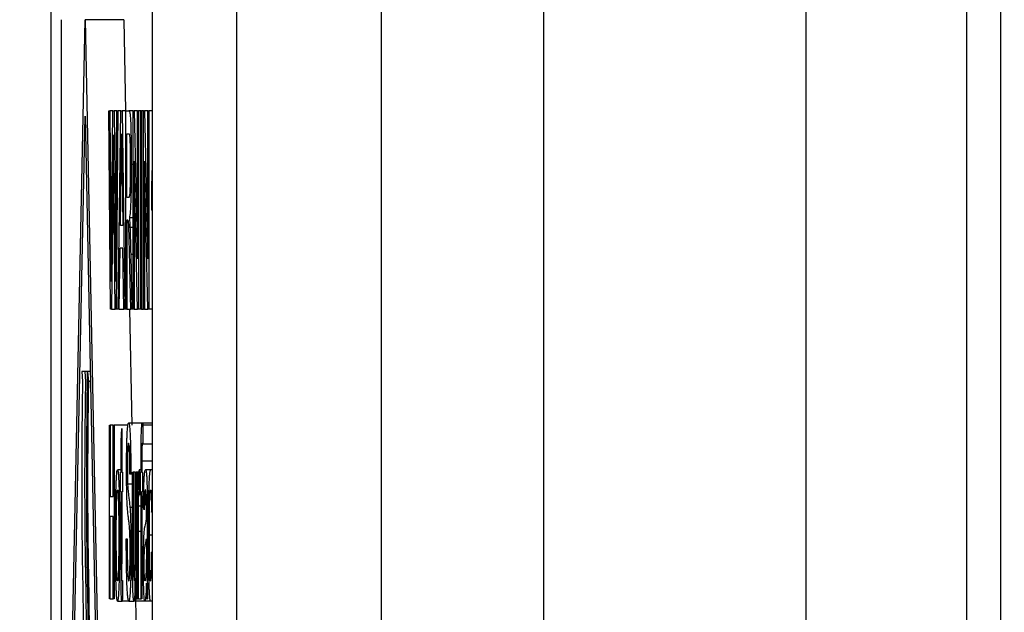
# Model space of a CAD drawing. Header units: millimetres. Extents: x -1111 to 1147, y -743 to 1146.
# Tile 11 of 203: x -1009 to -989, y 145 to 158. Entities that reach past the tile are written whole.
import ezdxf

# ---------------------------------------------------------------- set-up
doc = ezdxf.new("R2010")
doc.units = ezdxf.units.MM
doc.styles.add('SLDTEXTSTYLE0', font='TXT', dxfattribs={"width": 0.75})
doc.dimstyles.new('SLDDIMSTYLE0', dxfattribs={"dimtxt": 3.5, "dimasz": 3.302, "dimexe": 0, "dimexo": 0.0625, "dimgap": 0.875, "dimtad": 1, "dimrnd": 1e-09, "dimzin": 12, "dimdsep": 46, "dimtxsty": 'SLDTEXTSTYLE0', "dimsah": 1, "dimcen": 0.09, "dimadec": 0, "dimazin": 3, "dimtfac": 1, "dimtofl": 0, "dimtmove": 0, "dimatfit": 3, "dimfxl": 1, "dimfrac": 2, "dimtolj": 1, "dimtzin": 12, "dimarcsym": 0})

# ---------------------------------------------------------------- blocks, each defined once
blk = doc.blocks.new('_D_3')
at = {"color": 8, "linetype": 'Continuous', "lineweight": 0}
for p, q in [((-807.884, 379.219), (-1107.552, 379.219)), ((-1106.552, -80.781), (-1106.552, 379.219)), ((-807.884, -80.781), (-1107.552, -80.781))]:
    blk.add_line(p, q, dxfattribs=at)
at = {"color": 8, "linetype": 'Continuous', "lineweight": 18}
for points in [[(-1106.552, 379.219), (-1107.06, 375.917), (-1106.044, 375.917)], [(-1106.552, -80.781), (-1106.044, -77.479), (-1107.06, -77.479)]]:
    blk.add_solid(points, dxfattribs=at)
at = {"color": 8, "linetype": 'Continuous', "lineweight": 18, "insert": (-1111.064, 152.881), "char_height": 3.5, "attachment_point": 1, "rotation": 90, "style": 'SLDTEXTSTYLE0'}
blk.add_mtext('460', dxfattribs=at)

msp = doc.modelspace()

# ---------------------------------------------------------------- linework, layer by layer
at = {"color": 7, "linetype": 'Continuous', "lineweight": 25}
for p, q in [((-1001.884, 117.418), (-1001.884, 251.418)), ((-998.521, 120.089), (-998.521, 248.746)), ((-1004.884, 209.399), (-1004.884, -32.06)), ((-989.757, 60.353), (-989.757, 178.482)), ((-993.097, 178.232), (-993.097, 116.756)), ((-989.058, 60.414), (-989.058, 178.421)), ((-1008.724, 137.777), (-1008.724, 157.777)), ((-1008.51, 137.777), (-1008.51, 157.777)), ((-1008.425, 137.777), (-1008.022, 157.777)), ((-1008.022, 157.777), (-1007.618, 137.777)), ((-1007.221, 157.777), (-1008.022, 157.777)), ((-1007.221, 157.777), (-1007.183, 155.886)), ((-1006.63, 157.777), (-1006.63, 137.777)), ((-1007.531, 155.886), (-1007.51, 155.886)), ((-1007.495, 151.777), (-1007.531, 155.886)), ((-1007.51, 155.886), (-1007.489, 153.184)), ((-1007.446, 155.886), (-1007.51, 155.886)), ((-1007.475, 153.082), (-1007.446, 155.886)), ((-1007.446, 155.886), (-1007.422, 155.886)), ((-1007.422, 155.886), (-1007.401, 153.827)), ((-1007.362, 155.886), (-1007.422, 155.886)), ((-1007.383, 153.199), (-1007.362, 155.886)), ((-1007.341, 155.886), (-1007.377, 151.777)), ((-1007.362, 155.886), (-1007.341, 155.886)), ((-1007.278, 155.886), (-1007.341, 155.886)), ((-1007.335, 151.777), (-1007.278, 155.886)), ((-1007.278, 155.886), (-1007.255, 155.886)), ((-1007.255, 155.886), (-1007.198, 151.777)), ((-1007.175, 155.886), (-1007.255, 155.886)), ((-1007.175, 155.886), (-1007.113, 155.886)), ((-1007.175, 151.777), (-1007.175, 155.886)), ((-1007.024, 155.886), (-1007.113, 155.886)), ((-1007.024, 155.886), (-1007.002, 155.886)), ((-1007.024, 151.777), (-1007.024, 155.886)), ((-1007.002, 155.886), (-1006.933, 152.82)), ((-1006.933, 155.886), (-1007.002, 155.886)), ((-1006.933, 152.82), (-1006.933, 155.886)), ((-1006.933, 155.886), (-1006.913, 155.886)), ((-1006.913, 155.886), (-1006.913, 151.777)), ((-1006.87, 155.886), (-1006.913, 155.886)), ((-1006.87, 151.777), (-1006.87, 155.886)), ((-1006.87, 155.886), (-1006.85, 155.886)), ((-1006.85, 155.886), (-1006.85, 151.777)), ((-1006.809, 155.886), (-1006.85, 155.886)), ((-1006.809, 155.886), (-1006.788, 155.886)), ((-1006.809, 151.777), (-1006.809, 155.886)), ((-1006.788, 155.886), (-1006.719, 152.82)), ((-1006.719, 155.886), (-1006.788, 155.886)), ((-1006.719, 152.82), (-1006.719, 155.886)), ((-1006.719, 155.886), (-1006.699, 155.886)), ((-1006.699, 155.886), (-1006.699, 151.777)), ((-1006.63, 155.886), (-1006.699, 155.886)), ((-1008.364, 138.777), (-1008.022, 155.777)), ((-1008.022, 155.777), (-1007.679, 138.777)), ((-1007.266, 155.412), (-1007.256, 154.595)), ((-1007.155, 155.412), (-1007.112, 155.412)), ((-1007.155, 154.095), (-1007.155, 155.412)), ((-1007.44, 154.851), (-1007.471, 151.777)), ((-1007.4, 151.777), (-1007.43, 154.917)), ((-1007.024, 154.778), (-1007.064, 154.778)), ((-1006.935, 151.777), (-1007.003, 154.843)), ((-1007.003, 154.843), (-1007.003, 151.777)), ((-1006.72, 151.777), (-1006.789, 154.843)), ((-1006.789, 154.843), (-1006.789, 151.777)), ((-1007.291, 153.515), (-1007.276, 154.653)), ((-1007.256, 154.595), (-1007.242, 153.515)), ((-1006.63, 154.653), (-1006.64, 154.653)), ((-1007.116, 154.095), (-1007.155, 154.095)), ((-1007.378, 153.827), (-1007.401, 153.827)), ((-1006.63, 153.833), (-1006.645, 153.833)), ((-1007.134, 153.621), (-1007.155, 153.621)), ((-1007.155, 153.621), (-1007.155, 151.777)), ((-1007.024, 153.673), (-1007.103, 153.673)), ((-1007.242, 153.515), (-1007.291, 153.515)), ((-1007.024, 153.471), (-1007.091, 153.471)), ((-1007.489, 153.184), (-1007.482, 152.351)), ((-1007.313, 151.777), (-1007.297, 153.041)), ((-1007.236, 153.041), (-1007.297, 153.041)), ((-1007.219, 151.777), (-1007.236, 153.041)), ((-1007.076, 152.911), (-1007.053, 151.777)), ((-1007.076, 151.777), (-1007.094, 152.645)), ((-1007.471, 151.777), (-1007.495, 151.777)), ((-1007.471, 151.777), (-1007.4, 151.777)), ((-1007.377, 151.777), (-1007.4, 151.777)), ((-1007.335, 151.777), (-1007.377, 151.777)), ((-1007.313, 151.777), (-1007.335, 151.777)), ((-1007.313, 151.777), (-1007.219, 151.777)), ((-1007.198, 151.777), (-1007.219, 151.777)), ((-1007.175, 151.777), (-1007.198, 151.777)), ((-1007.155, 151.777), (-1007.175, 151.777)), ((-1007.155, 151.777), (-1007.076, 151.777)), ((-1007.1, 151.777), (-1007.052, 149.373)), ((-1007.053, 151.777), (-1007.076, 151.777)), ((-1007.024, 151.777), (-1007.053, 151.777)), ((-1007.003, 151.777), (-1007.024, 151.777)), ((-1007.003, 151.777), (-1006.935, 151.777)), ((-1006.913, 151.777), (-1006.935, 151.777)), ((-1006.87, 151.777), (-1006.913, 151.777)), ((-1006.85, 151.777), (-1006.87, 151.777)), ((-1006.85, 151.777), (-1006.809, 151.777)), ((-1006.789, 151.777), (-1006.809, 151.777)), ((-1006.789, 151.777), (-1006.72, 151.777)), ((-1006.699, 151.777), (-1006.72, 151.777)), ((-1006.63, 151.777), (-1006.699, 151.777)), ((-1008.09, 150.49), (-1008.074, 150.277)), ((-1008.029, 150.49), (-1008.09, 150.49)), ((-1008.029, 150.49), (-1008.013, 150.277)), ((-1007.968, 150.49), (-1008.029, 150.49)), ((-1007.968, 150.49), (-1007.952, 150.277)), ((-1007.915, 150.49), (-1007.968, 150.49)), ((-1007.911, 150.277), (-1007.952, 150.277)), ((-1007.518, 149.373), (-1007.5, 149.373)), ((-1007.518, 145.777), (-1007.518, 149.373)), ((-1007.5, 149.373), (-1007.5, 147.897)), ((-1007.439, 149.373), (-1007.5, 149.373)), ((-1007.439, 147.897), (-1007.439, 149.373)), ((-1007.439, 149.373), (-1007.422, 149.373)), ((-1007.422, 149.373), (-1007.422, 145.777)), ((-1007.133, 149.373), (-1007.422, 149.373)), ((-1007.277, 149.044), (-1007.261, 149.306)), ((-1007.261, 149.306), (-1007.261, 148.404)), ((-1006.836, 149.419), (-1007.119, 149.419)), ((-1006.63, 149.419), (-1006.836, 149.419)), ((-1006.822, 149.373), (-1006.824, 148.981)), ((-1006.63, 149.373), (-1006.822, 149.373)), ((-1007.277, 148.404), (-1007.277, 149.044)), ((-1006.63, 148.981), (-1006.824, 148.981)), ((-1006.862, 148.404), (-1006.862, 148.672)), ((-1006.846, 148.627), (-1006.846, 148.404)), ((-1006.63, 148.627), (-1006.846, 148.627)), ((-1007.277, 148.451), (-1007.349, 148.451)), ((-1007.288, 147.99), (-1007.288, 148.404)), ((-1007.288, 148.404), (-1007.277, 148.404)), ((-1007.261, 148.404), (-1007.246, 148.404)), ((-1007.246, 148.404), (-1007.246, 147.99)), ((-1007.073, 148.358), (-1007.091, 148.358)), ((-1007.039, 148.358), (-1007.073, 148.358)), ((-1007.039, 146.785), (-1007.039, 148.404)), ((-1007.039, 148.404), (-1007.023, 148.404)), ((-1007.023, 148.404), (-1007.023, 146.975)), ((-1006.981, 148.404), (-1007.023, 148.404)), ((-1006.981, 147.024), (-1006.981, 148.404)), ((-1006.981, 148.404), (-1006.965, 148.404)), ((-1006.965, 148.404), (-1006.965, 145.777)), ((-1006.933, 148.404), (-1006.965, 148.404)), ((-1006.919, 148.404), (-1006.933, 148.404)), ((-1006.933, 145.777), (-1006.933, 148.404)), ((-1006.919, 148.038), (-1006.919, 148.404)), ((-1006.862, 148.451), (-1006.9, 148.451)), ((-1006.89, 147.928), (-1006.885, 148.327)), ((-1006.875, 148.327), (-1006.885, 148.327)), ((-1006.875, 147.99), (-1006.875, 148.404)), ((-1006.875, 148.404), (-1006.862, 148.404)), ((-1006.846, 148.404), (-1006.83, 148.404)), ((-1006.83, 148.404), (-1006.83, 147.99)), ((-1006.665, 148.451), (-1006.769, 148.451)), ((-1006.63, 148.451), (-1006.665, 148.451)), ((-1007.039, 148.149), (-1007.141, 148.149)), ((-1007.5, 147.897), (-1007.439, 147.897)), ((-1007.277, 147.99), (-1007.288, 147.99)), ((-1007.277, 146.515), (-1007.277, 147.99)), ((-1007.246, 147.99), (-1007.261, 147.99)), ((-1007.261, 147.99), (-1007.261, 146.499)), ((-1006.862, 147.928), (-1006.89, 147.928)), ((-1006.862, 147.99), (-1006.875, 147.99)), ((-1006.862, 145.777), (-1006.862, 147.99)), ((-1006.83, 147.99), (-1006.846, 147.99)), ((-1006.846, 147.99), (-1006.846, 145.777)), ((-1007.039, 147.667), (-1007.091, 147.667)), ((-1006.862, 147.699), (-1006.915, 147.699)), ((-1006.795, 147.621), (-1006.811, 147.667)), ((-1007.439, 147.482), (-1007.5, 147.482)), ((-1007.5, 145.777), (-1007.5, 147.482)), ((-1007.439, 145.777), (-1007.439, 147.482)), ((-1006.734, 147.48), (-1006.734, 146.918)), ((-1006.645, 147.575), (-1006.629, 147.621)), ((-1006.63, 147.575), (-1006.645, 147.575)), ((-1007.277, 147.127), (-1007.307, 147.127)), ((-1006.917, 145.777), (-1006.917, 147.173)), ((-1006.63, 147.093), (-1006.69, 147.093)), ((-1007.168, 147.022), (-1007.15, 147.022)), ((-1006.751, 147.022), (-1006.752, 146.888)), ((-1007.039, 146.798), (-1007.07, 146.798)), ((-1006.644, 146.745), (-1006.63, 146.704)), ((-1006.63, 146.745), (-1006.644, 146.745)), ((-1007.246, 146.157), (-1007.245, 145.77)), ((-1006.981, 145.777), (-1006.981, 146.206)), ((-1007.5, 145.777), (-1007.518, 145.777)), ((-1007.5, 145.777), (-1007.439, 145.777)), ((-1007.422, 145.777), (-1007.439, 145.777)), ((-1007.349, 145.731), (-1007.256, 145.731)), ((-1007.115, 145.731), (-1007.256, 145.731)), ((-1007.115, 145.731), (-1007.009, 145.731)), ((-1006.783, 145.731), (-1007.009, 145.731)), ((-1006.965, 145.777), (-1006.981, 145.777)), ((-1006.979, 145.777), (-1006.931, 143.373)), ((-1006.965, 145.777), (-1006.933, 145.777)), ((-1006.917, 145.777), (-1006.933, 145.777)), ((-1006.917, 145.777), (-1006.862, 145.777)), ((-1006.846, 145.777), (-1006.862, 145.777)), ((-1006.665, 145.731), (-1006.783, 145.731)), ((-1006.745, 145.777), (-1006.729, 145.777)), ((-1006.63, 145.731), (-1006.665, 145.731))]:
    msp.add_line(p, q, dxfattribs=at)
at = {"color": 250, "linetype": 'Continuous', "lineweight": 25}
for p, q in [((-1007.474, 153.184), (-1007.489, 153.184)), ((-1007.024, 152.911), (-1007.076, 152.911)), ((-1006.862, 147.173), (-1006.917, 147.173))]:
    msp.add_line(p, q, dxfattribs=at)
at = {"color": 7, "linetype": 'Continuous', "lineweight": 25}
for points, knots in [([(-1008.724, 157.777), (-1008.723, 157.833), (-1008.723, 157.946), (-1008.723, 158.114), (-1008.722, 158.28), (-1008.721, 158.444), (-1008.72, 158.607), (-1008.718, 158.767), (-1008.714, 159.056), (-1008.706, 159.455), (-1008.693, 159.91), (-1008.677, 160.287), (-1008.662, 160.519), (-1008.649, 160.651), (-1008.639, 160.723), (-1008.629, 160.768), (-1008.622, 160.774), (-1008.619, 160.777)], [0, 0, 0, 0, 0.036013, 0.071748, 0.107316, 0.142832, 0.17841, 0.214163, 0.250205, 0.374954, 0.499822, 0.624515, 0.749326, 0.811597, 0.874224, 0.937201, 1, 1, 1, 1]), ([(-1006.734, 160.777), (-1006.732, 160.776), (-1006.728, 160.774), (-1006.722, 160.76), (-1006.717, 160.737), (-1006.711, 160.704), (-1006.705, 160.662), (-1006.7, 160.61), (-1006.69, 160.5), (-1006.676, 160.289), (-1006.66, 159.912), (-1006.647, 159.457), (-1006.639, 159.022), (-1006.634, 158.652), (-1006.631, 158.366), (-1006.63, 158.073), (-1006.63, 157.875), (-1006.63, 157.777)], [0, 0, 0, 0, 0.0360134, 0.0717479, 0.107316, 0.1428317, 0.1784095, 0.2141633, 0.2502053, 0.3749544, 0.4998216, 0.6245153, 0.7493262, 0.8115972, 0.8742244, 0.9372007, 1, 1, 1, 1]), ([(-1007.113, 155.886), (-1007.11, 155.885), (-1007.104, 155.884), (-1007.097, 155.86), (-1007.09, 155.827), (-1007.085, 155.778), (-1007.081, 155.725), (-1007.077, 155.652), (-1007.073, 155.538), (-1007.07, 155.373), (-1007.067, 155.187), (-1007.065, 154.987), (-1007.065, 154.848), (-1007.064, 154.778)], [0, 0, 0, 0, 0.125543, 0.234356, 0.326181, 0.401424, 0.459556, 0.50084, 0.597319, 0.695088, 0.795047, 0.896697, 1, 1, 1, 1]), ([(-1007.43, 154.917), (-1007.43, 154.996), (-1007.431, 155.075), (-1007.433, 155.232), (-1007.433, 155.312), (-1007.434, 155.39)], [0, 0, 0, 0, 0.5, 0.5, 1, 1, 1, 1]), ([(-1007.276, 154.653), (-1007.275, 154.714), (-1007.273, 154.835), (-1007.27, 155.023), (-1007.268, 155.215), (-1007.267, 155.346), (-1007.266, 155.412)], [0, 0, 0, 0, 0.2501969, 0.5003249, 0.7501629, 1, 1, 1, 1]), ([(-1007.112, 155.412), (-1007.11, 155.411), (-1007.107, 155.408), (-1007.102, 155.386), (-1007.097, 155.344), (-1007.093, 155.273), (-1007.089, 155.172), (-1007.087, 155.048), (-1007.085, 154.91), (-1007.085, 154.814), (-1007.085, 154.766)], [0, 0, 0, 0, 0.136324, 0.249158, 0.382759, 0.499765, 0.62353, 0.749951, 0.875125, 1, 1, 1, 1]), ([(-1007.064, 154.778), (-1007.065, 154.729), (-1007.065, 154.631), (-1007.066, 154.487), (-1007.067, 154.349), (-1007.069, 154.221), (-1007.072, 154.103), (-1007.077, 153.948), (-1007.087, 153.762), (-1007.097, 153.706), (-1007.103, 153.673)], [0, 0, 0, 0, 0.085951, 0.171102, 0.255363, 0.338598, 0.421048, 0.503302, 0.704897, 1, 1, 1, 1]), ([(-1007.085, 154.766), (-1007.085, 154.736), (-1007.085, 154.683), (-1007.085, 154.603), (-1007.086, 154.529), (-1007.087, 154.429), (-1007.09, 154.315), (-1007.094, 154.211), (-1007.099, 154.146), (-1007.107, 154.102), (-1007.112, 154.098), (-1007.116, 154.095)], [0, 0, 0, 0, 0.069222, 0.124698, 0.187471, 0.249959, 0.37735, 0.499437, 0.614301, 0.749528, 1, 1, 1, 1]), ([(-1006.64, 154.653), (-1006.64, 154.589), (-1006.642, 154.459), (-1006.644, 154.256), (-1006.645, 154.046), (-1006.645, 153.904), (-1006.645, 153.833)], [0, 0, 0, 0, 0.245151, 0.493538, 0.745146, 1, 1, 1, 1]), ([(-1007.401, 153.827), (-1007.4, 153.583), (-1007.398, 153.338), (-1007.394, 152.846), (-1007.392, 152.599), (-1007.39, 152.351)], [0, 0, 0, 0, 0.5, 0.5, 1, 1, 1, 1]), ([(-1007.094, 152.645), (-1007.096, 152.743), (-1007.1, 152.928), (-1007.106, 153.182), (-1007.112, 153.392), (-1007.118, 153.539), (-1007.122, 153.582), (-1007.124, 153.602)], [0, 0, 0, 0, 0.261175, 0.491779, 0.692051, 0.860912, 1, 1, 1, 1]), ([(-1007.103, 153.673), (-1007.101, 153.645), (-1007.099, 153.616), (-1007.095, 153.551), (-1007.093, 153.512), (-1007.091, 153.471)], [0, 0, 0, 0, 0.5, 0.5, 1, 1, 1, 1]), ([(-1007.091, 153.471), (-1007.09, 153.43), (-1007.089, 153.388), (-1007.086, 153.3), (-1007.085, 153.254), (-1007.081, 153.113), (-1007.079, 153.013), (-1007.076, 152.911)], [0, 0, 0, 0, 0.25, 0.25, 0.5, 0.5, 1, 1, 1, 1]), ([(-1007.967, 142.497), (-1007.966, 142.554), (-1007.965, 142.669), (-1007.962, 142.846), (-1007.96, 143.028), (-1007.958, 143.214), (-1007.956, 143.402), (-1007.955, 143.592), (-1007.954, 143.782), (-1007.953, 143.972), (-1007.953, 144.16), (-1007.952, 144.346), (-1007.952, 144.651), (-1007.954, 145.061), (-1007.957, 145.452), (-1007.961, 145.714), (-1007.965, 145.899), (-1007.97, 146.149), (-1007.976, 146.478), (-1007.981, 146.871), (-1007.984, 147.285), (-1007.986, 147.72), (-1007.987, 148.171), (-1007.986, 148.633), (-1007.984, 149.1), (-1007.98, 149.569), (-1007.975, 150.036), (-1007.97, 150.338), (-1007.968, 150.49)], [0, 0, 0, 0, 0.022692, 0.045641, 0.068784, 0.092051, 0.115367, 0.138653, 0.161832, 0.184822, 0.207544, 0.22992, 0.251872, 0.317392, 0.377759, 0.396093, 0.419183, 0.453027, 0.503081, 0.552717, 0.603943, 0.656671, 0.710825, 0.766294, 0.822991, 0.88086, 0.93987, 1, 1, 1, 1]), ([(-1008.074, 150.277), (-1008.075, 150.202), (-1008.078, 150.052), (-1008.081, 149.825), (-1008.083, 149.597), (-1008.086, 149.37), (-1008.088, 149.144), (-1008.089, 148.919), (-1008.091, 148.695), (-1008.091, 148.474), (-1008.092, 148.216), (-1008.092, 147.916), (-1008.09, 147.573), (-1008.088, 147.227), (-1008.084, 146.887), (-1008.08, 146.562), (-1008.074, 146.269), (-1008.068, 145.98), (-1008.064, 145.665), (-1008.061, 145.321), (-1008.059, 144.954), (-1008.058, 144.571), (-1008.058, 144.178), (-1008.059, 143.782), (-1008.061, 143.388), (-1008.064, 143.003), (-1008.068, 142.63), (-1008.072, 142.394), (-1008.074, 142.277)], [0, 0, 0, 0, 0.029795, 0.059135, 0.088022, 0.116461, 0.144455, 0.172005, 0.199111, 0.225772, 0.251982, 0.292107, 0.333631, 0.37604, 0.418745, 0.461067, 0.502807, 0.541551, 0.582058, 0.624821, 0.669525, 0.715748, 0.763026, 0.810891, 0.858895, 0.906634, 0.95376, 1, 1, 1, 1]), ([(-1008.013, 150.277), (-1008.014, 150.202), (-1008.016, 150.052), (-1008.02, 149.825), (-1008.022, 149.597), (-1008.025, 149.37), (-1008.027, 149.144), (-1008.028, 148.919), (-1008.029, 148.695), (-1008.03, 148.474), (-1008.031, 148.216), (-1008.03, 147.916), (-1008.029, 147.573), (-1008.027, 147.227), (-1008.023, 146.887), (-1008.019, 146.562), (-1008.013, 146.269), (-1008.007, 145.98), (-1008.003, 145.665), (-1008, 145.321), (-1007.998, 144.954), (-1007.997, 144.571), (-1007.997, 144.178), (-1007.998, 143.782), (-1008, 143.388), (-1008.003, 143.003), (-1008.007, 142.63), (-1008.011, 142.394), (-1008.013, 142.277)], [0, 0, 0, 0, 0.029795, 0.059135, 0.088022, 0.116461, 0.144455, 0.172005, 0.199111, 0.225772, 0.251982, 0.292107, 0.333631, 0.37604, 0.418745, 0.461067, 0.502807, 0.541551, 0.582058, 0.624821, 0.669525, 0.715748, 0.763026, 0.810891, 0.858895, 0.906634, 0.95376, 1, 1, 1, 1]), ([(-1007.952, 150.277), (-1007.953, 150.202), (-1007.955, 150.052), (-1007.958, 149.825), (-1007.961, 149.597), (-1007.964, 149.37), (-1007.966, 149.144), (-1007.967, 148.919), (-1007.968, 148.695), (-1007.969, 148.474), (-1007.97, 148.216), (-1007.969, 147.916), (-1007.968, 147.573), (-1007.966, 147.227), (-1007.962, 146.887), (-1007.957, 146.562), (-1007.952, 146.269), (-1007.946, 145.98), (-1007.942, 145.665), (-1007.939, 145.321), (-1007.936, 144.954), (-1007.935, 144.571), (-1007.935, 144.178), (-1007.937, 143.782), (-1007.939, 143.388), (-1007.942, 143.003), (-1007.946, 142.63), (-1007.95, 142.394), (-1007.952, 142.277)], [0, 0, 0, 0, 0.029795, 0.059135, 0.088022, 0.116461, 0.144455, 0.172005, 0.199111, 0.225772, 0.251982, 0.292107, 0.333631, 0.37604, 0.418745, 0.461067, 0.502807, 0.541551, 0.582058, 0.624821, 0.669525, 0.715748, 0.763026, 0.810891, 0.858895, 0.906634, 0.95376, 1, 1, 1, 1]), ([(-1007.163, 148.434), (-1007.163, 148.482), (-1007.163, 148.579), (-1007.161, 148.721), (-1007.159, 148.858), (-1007.157, 148.985), (-1007.153, 149.1), (-1007.149, 149.208), (-1007.142, 149.309), (-1007.132, 149.4), (-1007.124, 149.412), (-1007.119, 149.419)], [0, 0, 0, 0, 0.080859, 0.162851, 0.245924, 0.329975, 0.415008, 0.501158, 0.617222, 0.783466, 1, 1, 1, 1]), ([(-1007.119, 149.419), (-1007.116, 149.416), (-1007.111, 149.412), (-1007.103, 149.369), (-1007.097, 149.31), (-1007.092, 149.245), (-1007.087, 149.164), (-1007.083, 149.054), (-1007.079, 148.903), (-1007.076, 148.731), (-1007.074, 148.548), (-1007.073, 148.422), (-1007.073, 148.358)], [0, 0, 0, 0, 0.1378285, 0.2568816, 0.3570307, 0.4384103, 0.5010063, 0.6010648, 0.7009289, 0.800745, 0.9004878, 1, 1, 1, 1]), ([(-1006.86, 149.048), (-1006.859, 149.082), (-1006.858, 149.159), (-1006.854, 149.262), (-1006.849, 149.354), (-1006.843, 149.412), (-1006.838, 149.416), (-1006.836, 149.419)], [0, 0, 0, 0, 0.135405, 0.303372, 0.503238, 0.734962, 1, 1, 1, 1]), ([(-1006.836, 149.419), (-1006.834, 149.417), (-1006.831, 149.414), (-1006.826, 149.398), (-1006.824, 149.386), (-1006.822, 149.373)], [0, 0, 0, 0, 0.5, 0.5, 1, 1, 1, 1]), ([(-1007.119, 149.004), (-1007.12, 149.003), (-1007.124, 149.002), (-1007.128, 148.984), (-1007.132, 148.958), (-1007.134, 148.929), (-1007.137, 148.886), (-1007.14, 148.817), (-1007.143, 148.709), (-1007.145, 148.59), (-1007.145, 148.508), (-1007.145, 148.467)], [0, 0, 0, 0, 0.142866, 0.264818, 0.365375, 0.443651, 0.500071, 0.634592, 0.76381, 0.884561, 1, 1, 1, 1]), ([(-1007.091, 148.358), (-1007.091, 148.399), (-1007.091, 148.48), (-1007.093, 148.594), (-1007.094, 148.699), (-1007.097, 148.789), (-1007.1, 148.887), (-1007.108, 148.987), (-1007.115, 148.997), (-1007.119, 149.004)], [0, 0, 0, 0, 0.106293, 0.209819, 0.309953, 0.40699, 0.500972, 0.68727, 1, 1, 1, 1]), ([(-1006.862, 148.672), (-1006.861, 148.735), (-1006.861, 148.799), (-1006.861, 148.894), (-1006.861, 148.925), (-1006.86, 148.987), (-1006.86, 149.018), (-1006.86, 149.048)], [0, 0, 0, 0, 0.5, 0.5, 0.75, 0.75, 1, 1, 1, 1]), ([(-1006.833, 149.004), (-1006.834, 149.003), (-1006.837, 149.001), (-1006.84, 148.98), (-1006.842, 148.952), (-1006.843, 148.91), (-1006.845, 148.843), (-1006.845, 148.743), (-1006.846, 148.668), (-1006.846, 148.627)], [0, 0, 0, 0, 0.181172, 0.325675, 0.432497, 0.500889, 0.634724, 0.800777, 1, 1, 1, 1]), ([(-1006.824, 148.981), (-1006.825, 148.987), (-1006.827, 148.994), (-1006.83, 149.002), (-1006.831, 149.003), (-1006.833, 149.004)], [0, 0, 0, 0, 0.5, 0.5, 1, 1, 1, 1]), ([(-1007.145, 148.467), (-1007.145, 148.438), (-1007.145, 148.379), (-1007.144, 148.294), (-1007.143, 148.215), (-1007.141, 148.171), (-1007.141, 148.149)], [0, 0, 0, 0, 0.248412, 0.497737, 0.748343, 1, 1, 1, 1]), ([(-1007.377, 148.162), (-1007.376, 148.19), (-1007.373, 148.25), (-1007.369, 148.328), (-1007.363, 148.396), (-1007.357, 148.443), (-1007.352, 148.448), (-1007.349, 148.451)], [0, 0, 0, 0, 0.151294, 0.326927, 0.526986, 0.751357, 1, 1, 1, 1]), ([(-1007.349, 148.451), (-1007.347, 148.448), (-1007.343, 148.444), (-1007.337, 148.41), (-1007.332, 148.357), (-1007.328, 148.291), (-1007.324, 148.217), (-1007.321, 148.141), (-1007.317, 148.033), (-1007.313, 147.875), (-1007.31, 147.65), (-1007.308, 147.396), (-1007.308, 147.219), (-1007.307, 147.127)], [0, 0, 0, 0, 0.092816, 0.178559, 0.25714, 0.328623, 0.393196, 0.450396, 0.500641, 0.614788, 0.73557, 0.864098, 1, 1, 1, 1]), ([(-1007.144, 147.657), (-1007.146, 147.683), (-1007.149, 147.734), (-1007.153, 147.83), (-1007.157, 147.94), (-1007.159, 148.06), (-1007.161, 148.186), (-1007.163, 148.311), (-1007.163, 148.394), (-1007.163, 148.434)], [0, 0, 0, 0, 0.165185, 0.323088, 0.473006, 0.615344, 0.751493, 0.87941, 1, 1, 1, 1]), ([(-1006.9, 148.451), (-1006.901, 148.448), (-1006.903, 148.444), (-1006.906, 148.421), (-1006.909, 148.382), (-1006.912, 148.309), (-1006.915, 148.192), (-1006.918, 148.089), (-1006.919, 148.038)], [0, 0, 0, 0, 0.134203, 0.24952, 0.371843, 0.499623, 0.749277, 1, 1, 1, 1]), ([(-1006.885, 148.327), (-1006.886, 148.346), (-1006.888, 148.381), (-1006.892, 148.42), (-1006.896, 148.445), (-1006.899, 148.449), (-1006.9, 148.451)], [0, 0, 0, 0, 0.273707, 0.501196, 0.750604, 1, 1, 1, 1]), ([(-1006.811, 147.667), (-1006.811, 147.72), (-1006.81, 147.824), (-1006.807, 147.971), (-1006.804, 148.103), (-1006.8, 148.213), (-1006.796, 148.3), (-1006.789, 148.377), (-1006.78, 148.44), (-1006.773, 148.447), (-1006.769, 148.451)], [0, 0, 0, 0, 0.103582, 0.205559, 0.30546, 0.403772, 0.500843, 0.617223, 0.783464, 1, 1, 1, 1]), ([(-1006.769, 148.451), (-1006.767, 148.449), (-1006.762, 148.447), (-1006.756, 148.422), (-1006.752, 148.387), (-1006.747, 148.338), (-1006.743, 148.27), (-1006.739, 148.158), (-1006.736, 148.021), (-1006.735, 147.923), (-1006.735, 147.874)], [0, 0, 0, 0, 0.171001, 0.311295, 0.420857, 0.499936, 0.632508, 0.759116, 0.881764, 1, 1, 1, 1]), ([(-1006.707, 147.081), (-1006.706, 147.135), (-1006.706, 147.243), (-1006.706, 147.401), (-1006.705, 147.55), (-1006.703, 147.691), (-1006.702, 147.823), (-1006.7, 147.942), (-1006.697, 148.053), (-1006.693, 148.162), (-1006.689, 148.268), (-1006.682, 148.362), (-1006.674, 148.437), (-1006.668, 148.446), (-1006.665, 148.451)], [0, 0, 0, 0, 0.080335, 0.157706, 0.232032, 0.303568, 0.372347, 0.438021, 0.500565, 0.568351, 0.65255, 0.752155, 0.868173, 1, 1, 1, 1]), ([(-1007.391, 147.091), (-1007.391, 147.162), (-1007.391, 147.303), (-1007.39, 147.509), (-1007.388, 147.702), (-1007.385, 147.878), (-1007.382, 148.036), (-1007.379, 148.12), (-1007.377, 148.162)], [0, 0, 0, 0, 0.182303, 0.35865, 0.528115, 0.690909, 0.848518, 1, 1, 1, 1]), ([(-1007.141, 148.149), (-1007.137, 148.068), (-1007.133, 148.025), (-1007.124, 147.947), (-1007.12, 147.915), (-1007.112, 147.855), (-1007.108, 147.823), (-1007.1, 147.755), (-1007.096, 147.715), (-1007.091, 147.667)], [0, 0, 0, 0, 0.25, 0.25, 0.5, 0.5, 0.75, 0.75, 1, 1, 1, 1]), ([(-1007.375, 147.092), (-1007.375, 147.149), (-1007.375, 147.261), (-1007.374, 147.428), (-1007.372, 147.592), (-1007.369, 147.749), (-1007.365, 147.888), (-1007.36, 147.98), (-1007.354, 148.029), (-1007.351, 148.033), (-1007.349, 148.036)], [0, 0, 0, 0, 0.125108, 0.249781, 0.375197, 0.500141, 0.642598, 0.785151, 0.892549, 1, 1, 1, 1]), ([(-1007.349, 148.036), (-1007.348, 148.034), (-1007.346, 148.032), (-1007.342, 148.015), (-1007.336, 147.947), (-1007.329, 147.756), (-1007.325, 147.499), (-1007.324, 147.279), (-1007.324, 147.168), (-1007.324, 147.106)], [0, 0, 0, 0, 0.068951, 0.125219, 0.25068, 0.499435, 0.749313, 0.860516, 1, 1, 1, 1]), ([(-1006.915, 147.699), (-1006.914, 147.727), (-1006.914, 147.777), (-1006.912, 147.872), (-1006.909, 147.959), (-1006.905, 148.013), (-1006.903, 148.031), (-1006.901, 148.034), (-1006.9, 148.036)], [0, 0, 0, 0, 0.157075, 0.28404, 0.56951, 0.783653, 0.882278, 1, 1, 1, 1]), ([(-1006.9, 148.036), (-1006.9, 148.034), (-1006.898, 148.031), (-1006.895, 148.009), (-1006.892, 147.974), (-1006.891, 147.944), (-1006.89, 147.928)], [0, 0, 0, 0, 0.25107, 0.500165, 0.721674, 1, 1, 1, 1]), ([(-1006.772, 148.036), (-1006.774, 148.035), (-1006.777, 148.033), (-1006.782, 148.013), (-1006.785, 147.989), (-1006.788, 147.942), (-1006.792, 147.825), (-1006.794, 147.692), (-1006.795, 147.621)], [0, 0, 0, 0, 0.18321, 0.32774, 0.434358, 0.501492, 0.734645, 1, 1, 1, 1]), ([(-1006.756, 147.897), (-1006.758, 147.95), (-1006.761, 147.987), (-1006.767, 148.029), (-1006.77, 148.034), (-1006.772, 148.036)], [0, 0, 0, 0, 0.5, 0.5, 1, 1, 1, 1]), ([(-1006.751, 147.544), (-1006.752, 147.581), (-1006.752, 147.651), (-1006.753, 147.75), (-1006.754, 147.835), (-1006.755, 147.877), (-1006.756, 147.897)], [0, 0, 0, 0, 0.287218, 0.550052, 0.787318, 1, 1, 1, 1]), ([(-1006.69, 147.093), (-1006.69, 147.155), (-1006.69, 147.266), (-1006.69, 147.437), (-1006.688, 147.594), (-1006.685, 147.753), (-1006.681, 147.891), (-1006.676, 147.982), (-1006.67, 148.029), (-1006.667, 148.034), (-1006.665, 148.036)], [0, 0, 0, 0, 0.137661, 0.249181, 0.383049, 0.499499, 0.642602, 0.784991, 0.892496, 1, 1, 1, 1]), ([(-1006.665, 148.036), (-1006.664, 148.034), (-1006.662, 148.03), (-1006.657, 148.002), (-1006.652, 147.922), (-1006.648, 147.795), (-1006.646, 147.674), (-1006.646, 147.611), (-1006.645, 147.575)], [0, 0, 0, 0, 0.137856, 0.249415, 0.499318, 0.749555, 0.858241, 1, 1, 1, 1]), ([(-1007.101, 147.258), (-1007.104, 147.3), (-1007.108, 147.33), (-1007.115, 147.388), (-1007.119, 147.415), (-1007.126, 147.472), (-1007.13, 147.502), (-1007.137, 147.57), (-1007.141, 147.608), (-1007.144, 147.657)], [0, 0, 0, 0, 0.25, 0.25, 0.5, 0.5, 0.75, 0.75, 1, 1, 1, 1]), ([(-1007.091, 147.667), (-1007.09, 147.648), (-1007.087, 147.61), (-1007.084, 147.542), (-1007.08, 147.466), (-1007.078, 147.381), (-1007.075, 147.288), (-1007.073, 147.191), (-1007.072, 147.091), (-1007.071, 146.991), (-1007.07, 146.893), (-1007.07, 146.829), (-1007.07, 146.798)], [0, 0, 0, 0, 0.117277, 0.230745, 0.340362, 0.446114, 0.547899, 0.645927, 0.740222, 0.830695, 0.917271, 1, 1, 1, 1]), ([(-1006.917, 147.173), (-1006.917, 147.221), (-1006.917, 147.31), (-1006.916, 147.44), (-1006.916, 147.567), (-1006.915, 147.653), (-1006.915, 147.699)], [0, 0, 0, 0, 0.271542, 0.5004, 0.732871, 1, 1, 1, 1]), ([(-1007.087, 146.773), (-1007.088, 146.809), (-1007.088, 146.886), (-1007.09, 147.001), (-1007.092, 147.109), (-1007.096, 147.197), (-1007.099, 147.237), (-1007.101, 147.258)], [0, 0, 0, 0, 0.164434, 0.346618, 0.546474, 0.76412, 1, 1, 1, 1]), ([(-1006.791, 147.219), (-1006.789, 147.235), (-1006.787, 147.249), (-1006.783, 147.269), (-1006.78, 147.277), (-1006.778, 147.285)], [0, 0, 0, 0, 0.5, 0.5, 1, 1, 1, 1]), ([(-1007.349, 145.731), (-1007.351, 145.733), (-1007.356, 145.737), (-1007.362, 145.773), (-1007.367, 145.828), (-1007.372, 145.896), (-1007.375, 145.973), (-1007.379, 146.051), (-1007.384, 146.22), (-1007.39, 146.566), (-1007.391, 146.907), (-1007.391, 147.091)], [0, 0, 0, 0, 0.094477, 0.1814, 0.260744, 0.332583, 0.396925, 0.453739, 0.502991, 0.73261, 1, 1, 1, 1]), ([(-1007.349, 146.146), (-1007.35, 146.147), (-1007.352, 146.149), (-1007.355, 146.162), (-1007.358, 146.186), (-1007.362, 146.232), (-1007.366, 146.311), (-1007.37, 146.438), (-1007.372, 146.589), (-1007.374, 146.744), (-1007.375, 146.915), (-1007.375, 147.028), (-1007.375, 147.092)], [0, 0, 0, 0, 0.068602, 0.124789, 0.187048, 0.250138, 0.37506, 0.499635, 0.618652, 0.749532, 0.858438, 1, 1, 1, 1]), ([(-1007.307, 147.127), (-1007.308, 146.997), (-1007.308, 146.75), (-1007.311, 146.41), (-1007.316, 146.177), (-1007.321, 146.026), (-1007.326, 145.918), (-1007.332, 145.82), (-1007.34, 145.744), (-1007.346, 145.735), (-1007.349, 145.731)], [0, 0, 0, 0, 0.187235, 0.354328, 0.500435, 0.570654, 0.655732, 0.755325, 0.870285, 1, 1, 1, 1]), ([(-1007.324, 147.106), (-1007.324, 147.043), (-1007.324, 146.93), (-1007.325, 146.705), (-1007.328, 146.483), (-1007.333, 146.299), (-1007.339, 146.203), (-1007.343, 146.162), (-1007.347, 146.149), (-1007.348, 146.147), (-1007.349, 146.146)], [0, 0, 0, 0, 0.137882, 0.249962, 0.499079, 0.64401, 0.784678, 0.892031, 0.942428, 1, 1, 1, 1]), ([(-1006.813, 146.473), (-1006.813, 146.505), (-1006.812, 146.57), (-1006.812, 146.668), (-1006.81, 146.768), (-1006.808, 146.866), (-1006.806, 146.96), (-1006.803, 147.046), (-1006.8, 147.117), (-1006.796, 147.177), (-1006.793, 147.205), (-1006.791, 147.219)], [0, 0, 0, 0, 0.090725, 0.186532, 0.287503, 0.393419, 0.504561, 0.620726, 0.74199, 0.868505, 1, 1, 1, 1]), ([(-1006.665, 145.731), (-1006.668, 145.733), (-1006.672, 145.737), (-1006.678, 145.772), (-1006.683, 145.828), (-1006.687, 145.896), (-1006.691, 145.972), (-1006.694, 146.05), (-1006.7, 146.22), (-1006.705, 146.562), (-1006.706, 146.899), (-1006.707, 147.081)], [0, 0, 0, 0, 0.094497, 0.181459, 0.260923, 0.332781, 0.397041, 0.453793, 0.503087, 0.73261, 1, 1, 1, 1]), ([(-1006.666, 146.146), (-1006.667, 146.147), (-1006.669, 146.15), (-1006.673, 146.167), (-1006.676, 146.198), (-1006.679, 146.25), (-1006.683, 146.33), (-1006.686, 146.447), (-1006.688, 146.593), (-1006.69, 146.752), (-1006.69, 146.921), (-1006.69, 147.033), (-1006.69, 147.093)], [0, 0, 0, 0, 0.077641, 0.142438, 0.214315, 0.285486, 0.392228, 0.500039, 0.61679, 0.750067, 0.865197, 1, 1, 1, 1]), ([(-1007.115, 145.731), (-1007.117, 145.732), (-1007.121, 145.733), (-1007.127, 145.75), (-1007.132, 145.776), (-1007.137, 145.81), (-1007.141, 145.852), (-1007.144, 145.897), (-1007.147, 145.945), (-1007.15, 145.991), (-1007.153, 146.067), (-1007.158, 146.19), (-1007.162, 146.375), (-1007.165, 146.58), (-1007.167, 146.797), (-1007.168, 146.947), (-1007.168, 147.022)], [0, 0, 0, 0, 0.07981, 0.15364, 0.221417, 0.283029, 0.338547, 0.388115, 0.431836, 0.469454, 0.500881, 0.600142, 0.699738, 0.799744, 0.899822, 1, 1, 1, 1]), ([(-1007.15, 147.022), (-1007.15, 146.967), (-1007.149, 146.862), (-1007.148, 146.712), (-1007.146, 146.575), (-1007.143, 146.459), (-1007.14, 146.367), (-1007.136, 146.287), (-1007.131, 146.214), (-1007.124, 146.156), (-1007.119, 146.149), (-1007.116, 146.146)], [0, 0, 0, 0, 0.11141, 0.217235, 0.318219, 0.412762, 0.501702, 0.588336, 0.700535, 0.837647, 1, 1, 1, 1]), ([(-1007.023, 146.975), (-1007.023, 146.898), (-1007.023, 146.821), (-1007.022, 146.667), (-1007.022, 146.59), (-1007.022, 146.514)], [0, 0, 0, 0, 0.5, 0.5, 1, 1, 1, 1]), ([(-1007.005, 146.146), (-1007.003, 146.148), (-1007.001, 146.151), (-1006.997, 146.179), (-1006.994, 146.218), (-1006.991, 146.264), (-1006.989, 146.313), (-1006.987, 146.364), (-1006.984, 146.467), (-1006.982, 146.692), (-1006.981, 146.902), (-1006.981, 147.024)], [0, 0, 0, 0, 0.094444, 0.181306, 0.260932, 0.332879, 0.396927, 0.453224, 0.502033, 0.709764, 1, 1, 1, 1]), ([(-1006.797, 146.499), (-1006.797, 146.517), (-1006.796, 146.549), (-1006.796, 146.597), (-1006.795, 146.64), (-1006.794, 146.694), (-1006.792, 146.754), (-1006.789, 146.799), (-1006.786, 146.828), (-1006.781, 146.856), (-1006.778, 146.87), (-1006.776, 146.878)], [0, 0, 0, 0, 0.067802, 0.124599, 0.184248, 0.249781, 0.370974, 0.499615, 0.60973, 0.749796, 1, 1, 1, 1]), ([(-1006.776, 146.878), (-1006.773, 146.887), (-1006.769, 146.903), (-1006.763, 146.934), (-1006.757, 146.969), (-1006.753, 147.005), (-1006.751, 147.022)], [0, 0, 0, 0, 0.290844, 0.500224, 0.771454, 1, 1, 1, 1]), ([(-1006.752, 146.888), (-1006.752, 146.853), (-1006.752, 146.79), (-1006.752, 146.711), (-1006.752, 146.653), (-1006.753, 146.592), (-1006.753, 146.551), (-1006.754, 146.523)], [0, 0, 0, 0, 0.27857, 0.501285, 0.637382, 0.750722, 1, 1, 1, 1]), ([(-1006.734, 146.918), (-1006.734, 146.789), (-1006.734, 146.553), (-1006.733, 146.231), (-1006.731, 145.974), (-1006.73, 145.836), (-1006.729, 145.777)], [0, 0, 0, 0, 0.333479, 0.611318, 0.833117, 1, 1, 1, 1]), ([(-1007.116, 146.146), (-1007.114, 146.147), (-1007.111, 146.149), (-1007.106, 146.175), (-1007.102, 146.209), (-1007.099, 146.247), (-1007.096, 146.296), (-1007.093, 146.362), (-1007.091, 146.453), (-1007.089, 146.556), (-1007.088, 146.663), (-1007.087, 146.737), (-1007.087, 146.773)], [0, 0, 0, 0, 0.13517, 0.252869, 0.352871, 0.435446, 0.500722, 0.606227, 0.708556, 0.808754, 0.905897, 1, 1, 1, 1]), ([(-1007.07, 146.798), (-1007.07, 146.747), (-1007.07, 146.646), (-1007.071, 146.497), (-1007.074, 146.352), (-1007.076, 146.216), (-1007.08, 146.092), (-1007.084, 145.995), (-1007.088, 145.915), (-1007.093, 145.846), (-1007.099, 145.785), (-1007.107, 145.738), (-1007.112, 145.733), (-1007.115, 145.731)], [0, 0, 0, 0, 0.07975, 0.161091, 0.243916, 0.328248, 0.414422, 0.501857, 0.567716, 0.65053, 0.750459, 0.866941, 1, 1, 1, 1]), ([(-1007.038, 146.371), (-1007.038, 146.439), (-1007.039, 146.508), (-1007.039, 146.646), (-1007.039, 146.715), (-1007.039, 146.785)], [0, 0, 0, 0, 0.5, 0.5, 1, 1, 1, 1]), ([(-1006.666, 146.146), (-1006.665, 146.146), (-1006.663, 146.148), (-1006.66, 146.164), (-1006.657, 146.187), (-1006.655, 146.215), (-1006.653, 146.247), (-1006.652, 146.279), (-1006.649, 146.352), (-1006.646, 146.504), (-1006.644, 146.661), (-1006.644, 146.745)], [0, 0, 0, 0, 0.095413, 0.1829966, 0.2626166, 0.3344292, 0.3984873, 0.4546709, 0.5029489, 0.7354585, 1, 1, 1, 1]), ([(-1007.256, 145.731), (-1007.258, 145.733), (-1007.261, 145.736), (-1007.266, 145.768), (-1007.27, 145.821), (-1007.272, 145.883), (-1007.274, 145.939), (-1007.275, 145.992), (-1007.276, 146.048), (-1007.276, 146.119), (-1007.277, 146.201), (-1007.277, 146.296), (-1007.277, 146.402), (-1007.277, 146.476), (-1007.277, 146.515)], [0, 0, 0, 0, 0.139469, 0.258922, 0.358628, 0.439561, 0.500692, 0.542527, 0.594044, 0.65576, 0.72699, 0.808327, 0.899265, 1, 1, 1, 1]), ([(-1007.253, 146.146), (-1007.254, 146.147), (-1007.255, 146.149), (-1007.257, 146.165), (-1007.259, 146.198), (-1007.26, 146.248), (-1007.261, 146.313), (-1007.261, 146.395), (-1007.261, 146.461), (-1007.261, 146.499)], [0, 0, 0, 0, 0.141534, 0.249393, 0.376179, 0.498946, 0.605276, 0.771669, 1, 1, 1, 1]), ([(-1007.022, 146.514), (-1007.022, 146.487), (-1007.021, 146.429), (-1007.019, 146.344), (-1007.017, 146.262), (-1007.013, 146.196), (-1007.009, 146.153), (-1007.006, 146.148), (-1007.005, 146.146)], [0, 0, 0, 0, 0.1269235, 0.2697556, 0.4289204, 0.6028678, 0.7934529, 1, 1, 1, 1]), ([(-1006.783, 145.731), (-1006.785, 145.732), (-1006.788, 145.734), (-1006.794, 145.766), (-1006.798, 145.807), (-1006.801, 145.857), (-1006.805, 145.924), (-1006.808, 146.021), (-1006.81, 146.159), (-1006.812, 146.313), (-1006.813, 146.42), (-1006.813, 146.473)], [0, 0, 0, 0, 0.137387, 0.256415, 0.356581, 0.437837, 0.500581, 0.625404, 0.75016, 0.874948, 1, 1, 1, 1]), ([(-1006.779, 146.146), (-1006.781, 146.148), (-1006.785, 146.152), (-1006.791, 146.207), (-1006.795, 146.306), (-1006.796, 146.412), (-1006.796, 146.47), (-1006.797, 146.499)], [0, 0, 0, 0, 0.249221, 0.499051, 0.748326, 0.873948, 1, 1, 1, 1]), ([(-1006.754, 146.523), (-1006.755, 146.493), (-1006.756, 146.433), (-1006.758, 146.358), (-1006.761, 146.294), (-1006.766, 146.221), (-1006.77, 146.172), (-1006.775, 146.15), (-1006.778, 146.147), (-1006.779, 146.146)], [0, 0, 0, 0, 0.124815, 0.248983, 0.36761, 0.499794, 0.749637, 0.861895, 1, 1, 1, 1]), ([(-1007.009, 145.731), (-1007.011, 145.733), (-1007.014, 145.736), (-1007.019, 145.765), (-1007.022, 145.803), (-1007.026, 145.845), (-1007.029, 145.899), (-1007.032, 145.976), (-1007.035, 146.092), (-1007.037, 146.226), (-1007.038, 146.322), (-1007.038, 146.371)], [0, 0, 0, 0, 0.130065, 0.244932, 0.345046, 0.430253, 0.500071, 0.619144, 0.742364, 0.8696, 1, 1, 1, 1]), ([(-1006.981, 146.206), (-1006.982, 146.16), (-1006.985, 146.065), (-1006.989, 145.934), (-1006.995, 145.822), (-1007.002, 145.743), (-1007.007, 145.735), (-1007.009, 145.731)], [0, 0, 0, 0, 0.169189, 0.353856, 0.553508, 0.768949, 1, 1, 1, 1]), ([(-1006.75, 146.1), (-1006.752, 146.063), (-1006.755, 145.986), (-1006.761, 145.882), (-1006.767, 145.798), (-1006.775, 145.74), (-1006.78, 145.734), (-1006.783, 145.731)], [0, 0, 0, 0, 0.174797, 0.362221, 0.561951, 0.774724, 1, 1, 1, 1]), ([(-1006.745, 145.777), (-1006.745, 145.801), (-1006.746, 145.825), (-1006.747, 145.876), (-1006.747, 145.902), (-1006.748, 145.984), (-1006.749, 146.041), (-1006.75, 146.1)], [0, 0, 0, 0, 0.25, 0.25, 0.5, 0.5, 1, 1, 1, 1])]:
    msp.add_open_spline(points, degree=3, knots=knots, dxfattribs=at)
for points in [[(-1007.434, 155.39), (-1007.436, 155.21), (-1007.438, 155.031), (-1007.44, 154.851)], [(-1007.124, 153.602), (-1007.127, 153.619), (-1007.131, 153.621), (-1007.134, 153.621)], [(-1007.39, 152.351), (-1007.388, 152.634), (-1007.386, 152.917), (-1007.383, 153.199)], [(-1007.482, 152.351), (-1007.48, 152.594), (-1007.477, 152.839), (-1007.475, 153.082)], [(-1006.735, 147.874), (-1006.734, 147.744), (-1006.734, 147.612), (-1006.734, 147.48)], [(-1006.778, 147.285), (-1006.769, 147.319), (-1006.76, 147.353), (-1006.752, 147.436)], [(-1006.752, 147.436), (-1006.752, 147.472), (-1006.752, 147.508), (-1006.751, 147.544)], [(-1007.253, 146.146), (-1007.251, 146.146), (-1007.249, 146.151), (-1007.246, 146.157)], [(-1007.245, 145.77), (-1007.249, 145.748), (-1007.252, 145.732), (-1007.256, 145.731)]]:
    msp.add_open_spline(points, degree=3, dxfattribs=at)

# ---------------------------------------------------------------- dimensions: what is measured, and where the dimension line sits
at = {"color": 8, "linetype": 'Continuous', "lineweight": 18}
dim = msp.add_linear_dim(base=(-1106.552, 379.219), p1=(-806.884, -80.781), p2=(-806.884, 379.219), angle=90, dimstyle='SLDDIMSTYLE0', dxfattribs=at)
dim.commit()
dim.dimension.update_dxf_attribs({"geometry": '_D_3', "text_midpoint": (-1106.552, 156.76), "dimtype": 160})

doc.saveas('drawing.dxf')
